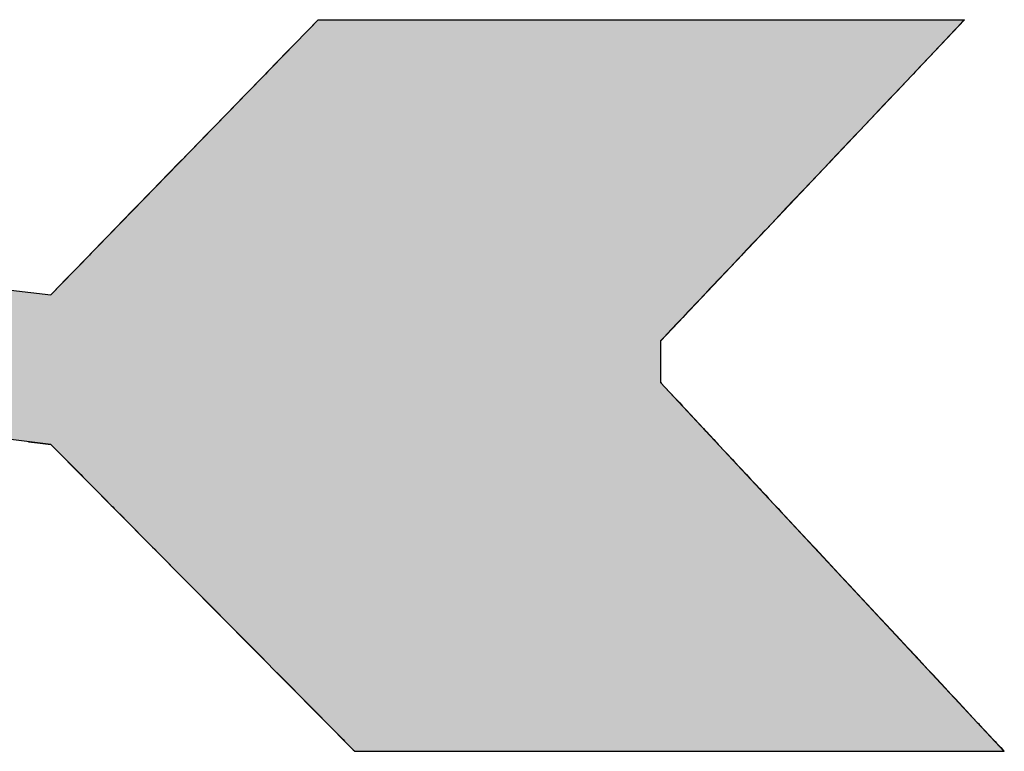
# Model space of a CAD drawing. Extents: x 85.2 to 97.4, y 23.1 to 30.3.
# Tile 24 of 43: x 89.0157 to 89.1271, y 29.296 to 29.3788. Entities that reach past the tile are written whole.
import ezdxf

# ---------------------------------------------------------------- set-up
doc = ezdxf.new("R2010")
doc.units = 0
doc.header["$LTSCALE"] = 0.5
doc.layers.get('0').update_dxf_attribs({"linetype": 'CONTINUOUS'})
doc.layers.add('DETAIL', color=2, linetype='CONTINUOUS')

# ---------------------------------------------------------------- blocks, each defined once
blk = doc.blocks.new('*U15')
at = {"layer": 'DETAIL', "linetype": 'CONTINUOUS'}
for p, q in [((89.04932, 29.37864), (89.04869, 29.37799)), ((89.04949, 29.37882), (89.04932, 29.37864)), ((89.04949, 29.37882), (89.12257, 29.37882)), ((89.1224, 29.37864), (89.12179, 29.37799)), ((89.12257, 29.37882), (89.1224, 29.37864)), ((89.04853, 29.37783), (89.04767, 29.37695)), ((89.04869, 29.37799), (89.04853, 29.37783)), ((89.12163, 29.37783), (89.1208, 29.37695)), ((89.12179, 29.37799), (89.12163, 29.37783)), ((89.04736, 29.37663), (89.04644, 29.37567)), ((89.04767, 29.37695), (89.04736, 29.37663)), ((89.1205, 29.37663), (89.1196, 29.37567)), ((89.1208, 29.37695), (89.1205, 29.37663)), ((89.046, 29.37522), (89.04381, 29.37297)), ((89.04644, 29.37567), (89.046, 29.37522)), ((89.11917, 29.37522), (89.11704, 29.37297)), ((89.1196, 29.37567), (89.11917, 29.37522)), ((89.04381, 29.37297), (89.04352, 29.37267)), ((89.11704, 29.37297), (89.11676, 29.37267)), ((89.04337, 29.37252), (89.04158, 29.37067)), ((89.04352, 29.37267), (89.04337, 29.37252)), ((89.11661, 29.37252), (89.11487, 29.37067)), ((89.11676, 29.37267), (89.11661, 29.37252)), ((89.04158, 29.37067), (89.04101, 29.37009)), ((89.11487, 29.37067), (89.11431, 29.37009)), ((89.04101, 29.37009), (89.03952, 29.36855)), ((89.11431, 29.37009), (89.11286, 29.36855)), ((89.03952, 29.36855), (89.03918, 29.3682)), ((89.11286, 29.36855), (89.11253, 29.3682)), ((89.03918, 29.3682), (89.03783, 29.36681)), ((89.11253, 29.3682), (89.11121, 29.36681)), ((89.03743, 29.3664), (89.03691, 29.36586)), ((89.03783, 29.36681), (89.03743, 29.3664)), ((89.11083, 29.3664), (89.11032, 29.36586)), ((89.11121, 29.36681), (89.11083, 29.3664)), ((89.03691, 29.36586), (89.03406, 29.36293)), ((89.11032, 29.36586), (89.10754, 29.36293)), ((89.03404, 29.36291), (89.03393, 29.3628)), ((89.03406, 29.36293), (89.03404, 29.36291)), ((89.10753, 29.36291), (89.10742, 29.3628)), ((89.10754, 29.36293), (89.10753, 29.36291)), ((89.03375, 29.36261), (89.03159, 29.36039)), ((89.03393, 29.3628), (89.03375, 29.36261)), ((89.10725, 29.36261), (89.10514, 29.36039)), ((89.10742, 29.3628), (89.10725, 29.36261)), ((89.03074, 29.35951), (89.02876, 29.35747)), ((89.03159, 29.36039), (89.03074, 29.35951)), ((89.10432, 29.35951), (89.10238, 29.35747)), ((89.10514, 29.36039), (89.10432, 29.35951)), ((89.02876, 29.35747), (89.02847, 29.35717)), ((89.10238, 29.35747), (89.1021, 29.35717)), ((89.02847, 29.35717), (89.02659, 29.35524)), ((89.1021, 29.35717), (89.10028, 29.35524)), ((89.02659, 29.35524), (89.0262, 29.35483)), ((89.10028, 29.35524), (89.09989, 29.35483)), ((89.02555, 29.35416), (89.02492, 29.35351)), ((89.02589, 29.35452), (89.02555, 29.35416)), ((89.0262, 29.35483), (89.02589, 29.35452)), ((89.09926, 29.35416), (89.09864, 29.35351)), ((89.09959, 29.35452), (89.09926, 29.35416)), ((89.09989, 29.35483), (89.09959, 29.35452)), ((89.02438, 29.35296), (89.02415, 29.35272)), ((89.02485, 29.35344), (89.02438, 29.35296)), ((89.02492, 29.35351), (89.02485, 29.35344)), ((89.09812, 29.35296), (89.09789, 29.35272)), ((89.09857, 29.35344), (89.09812, 29.35296)), ((89.09864, 29.35351), (89.09857, 29.35344)), ((89.0232, 29.35175), (89.02275, 29.35128)), ((89.02362, 29.35218), (89.0232, 29.35175)), ((89.02371, 29.35227), (89.02362, 29.35218)), ((89.02385, 29.35242), (89.02371, 29.35227)), ((89.02415, 29.35272), (89.02385, 29.35242)), ((89.09697, 29.35175), (89.09653, 29.35128)), ((89.09738, 29.35218), (89.09697, 29.35175)), ((89.09747, 29.35227), (89.09738, 29.35218)), ((89.09761, 29.35242), (89.09747, 29.35227)), ((89.09789, 29.35272), (89.09761, 29.35242)), ((89.02222, 29.35074), (89.02077, 29.34925)), ((89.02275, 29.35128), (89.02222, 29.35074)), ((89.09602, 29.35074), (89.09461, 29.34925)), ((89.09653, 29.35128), (89.09602, 29.35074)), ((89.02033, 29.34879), (89.01982, 29.34827)), ((89.02042, 29.34888), (89.02033, 29.34879)), ((89.02048, 29.34894), (89.02042, 29.34888)), ((89.02077, 29.34925), (89.02048, 29.34894)), ((89.09417, 29.34879), (89.09368, 29.34827)), ((89.09426, 29.34888), (89.09417, 29.34879)), ((89.09432, 29.34894), (89.09426, 29.34888)), ((89.09461, 29.34925), (89.09432, 29.34894)), ((89.01475, 29.34822), (89.01925, 29.34768)), ((89.01978, 29.34822), (89.01925, 29.34768)), ((89.01982, 29.34827), (89.01978, 29.34822)), ((89.09313, 29.34768), (89.09261, 29.34713)), ((89.09364, 29.34822), (89.09313, 29.34768)), ((89.09368, 29.34827), (89.09364, 29.34822)), ((89.09244, 29.34695), (89.09138, 29.34583)), ((89.09259, 29.34711), (89.09244, 29.34695)), ((89.09261, 29.34713), (89.09259, 29.34711)), ((89.09072, 29.34513), (89.09057, 29.34498)), ((89.091, 29.34543), (89.09072, 29.34513)), ((89.09138, 29.34583), (89.091, 29.34543)), ((89.09021, 29.34459), (89.08938, 29.34372)), ((89.09057, 29.34498), (89.09021, 29.34459)), ((89.08853, 29.34282), (89.08819, 29.34246)), ((89.08904, 29.34336), (89.08853, 29.34282)), ((89.08938, 29.34372), (89.08904, 29.34336)), ((89.08819, 29.34246), (89.08819, 29.34156)), ((89.08819, 29.34156), (89.08819, 29.34079)), ((89.08819, 29.34079), (89.08819, 29.34013)), ((89.08819, 29.34013), (89.08819, 29.33979)), ((89.08819, 29.33979), (89.08819, 29.3394)), ((89.08819, 29.3394), (89.08819, 29.33813)), ((89.08819, 29.33813), (89.08819, 29.33778)), ((89.08819, 29.33778), (89.08819, 29.33778)), ((89.08819, 29.33778), (89.08827, 29.3377)), ((89.08827, 29.3377), (89.08869, 29.33724)), ((89.08869, 29.33724), (89.08931, 29.33657)), ((89.08931, 29.33657), (89.08987, 29.33598)), ((89.08987, 29.33598), (89.09037, 29.33544)), ((89.09037, 29.33544), (89.0907, 29.33508)), ((89.0907, 29.33508), (89.0908, 29.33498)), ((89.0908, 29.33498), (89.0911, 29.33466)), ((89.0911, 29.33466), (89.09255, 29.3331)), ((89.09255, 29.3331), (89.09305, 29.33256)), ((89.09305, 29.33256), (89.09326, 29.33234)), ((89.09326, 29.33234), (89.09339, 29.3322)), ((89.09339, 29.3322), (89.09422, 29.3313)), ((89.01673, 29.33106), (89.01775, 29.33094)), ((89.01775, 29.33094), (89.01925, 29.33076)), ((89.01925, 29.33076), (89.01929, 29.33072)), ((89.01929, 29.33072), (89.02014, 29.32986)), ((89.09422, 29.3313), (89.09444, 29.33106)), ((89.09444, 29.33106), (89.09456, 29.33094)), ((89.09456, 29.33094), (89.09473, 29.33076)), ((89.09473, 29.33076), (89.09476, 29.33072)), ((89.09476, 29.33072), (89.09556, 29.32986)), ((89.02014, 29.32986), (89.02028, 29.32972)), ((89.02028, 29.32972), (89.02085, 29.32914)), ((89.09556, 29.32986), (89.0957, 29.32972)), ((89.0957, 29.32972), (89.09624, 29.32914)), ((89.02085, 29.32914), (89.02095, 29.32904)), ((89.02095, 29.32904), (89.02121, 29.32878)), ((89.02121, 29.32878), (89.02188, 29.32811)), ((89.09624, 29.32914), (89.09633, 29.32904)), ((89.09633, 29.32904), (89.09657, 29.32878)), ((89.09657, 29.32878), (89.0972, 29.32811)), ((89.02188, 29.32811), (89.02264, 29.32734)), ((89.02264, 29.32734), (89.02287, 29.3271)), ((89.0972, 29.32811), (89.09791, 29.32734)), ((89.09791, 29.32734), (89.09813, 29.3271)), ((89.02287, 29.3271), (89.02318, 29.32679)), ((89.02318, 29.32679), (89.02357, 29.32639)), ((89.02357, 29.32639), (89.02376, 29.32621)), ((89.02376, 29.32621), (89.02376, 29.3262)), ((89.02376, 29.3262), (89.02424, 29.32572)), ((89.09813, 29.3271), (89.09842, 29.32679)), ((89.09842, 29.32679), (89.09879, 29.32639)), ((89.09879, 29.32639), (89.09897, 29.32621)), ((89.09897, 29.32621), (89.09897, 29.3262)), ((89.09897, 29.3262), (89.09942, 29.32572)), ((89.02424, 29.32572), (89.02442, 29.32554)), ((89.02442, 29.32554), (89.02495, 29.325)), ((89.02495, 29.325), (89.02531, 29.32464)), ((89.09942, 29.32572), (89.09959, 29.32554)), ((89.09959, 29.32554), (89.10009, 29.325)), ((89.10009, 29.325), (89.10042, 29.32464)), ((89.02531, 29.32464), (89.02554, 29.32441)), ((89.02554, 29.32441), (89.02586, 29.32408)), ((89.02586, 29.32408), (89.02609, 29.32385)), ((89.10042, 29.32464), (89.10064, 29.32441)), ((89.10064, 29.32441), (89.10095, 29.32408)), ((89.10095, 29.32408), (89.10116, 29.32385)), ((89.02609, 29.32385), (89.02626, 29.32367)), ((89.02626, 29.32367), (89.02644, 29.32349)), ((89.02644, 29.32349), (89.02672, 29.32321)), ((89.02672, 29.32321), (89.02727, 29.32266)), ((89.10116, 29.32385), (89.10132, 29.32367)), ((89.10132, 29.32367), (89.10149, 29.32349)), ((89.10149, 29.32349), (89.10175, 29.32321)), ((89.10175, 29.32321), (89.10227, 29.32266)), ((89.02727, 29.32266), (89.02786, 29.32206)), ((89.02786, 29.32206), (89.02834, 29.32158)), ((89.10227, 29.32266), (89.10283, 29.32206)), ((89.10283, 29.32206), (89.10327, 29.32158)), ((89.02834, 29.32158), (89.02997, 29.31993)), ((89.10327, 29.32158), (89.10481, 29.31993)), ((89.02997, 29.31993), (89.03076, 29.31913)), ((89.10481, 29.31993), (89.10556, 29.31913)), ((89.03076, 29.31913), (89.03101, 29.31888)), ((89.03101, 29.31888), (89.03136, 29.31852)), ((89.03136, 29.31852), (89.03424, 29.31561)), ((89.10556, 29.31913), (89.10579, 29.31888)), ((89.10579, 29.31888), (89.10612, 29.31852)), ((89.10612, 29.31852), (89.10883, 29.31561)), ((89.03424, 29.31561), (89.0351, 29.31475)), ((89.10883, 29.31561), (89.10964, 29.31475)), ((89.0351, 29.31475), (89.03546, 29.31438)), ((89.03546, 29.31438), (89.03821, 29.31161)), ((89.10964, 29.31475), (89.10998, 29.31438)), ((89.10998, 29.31438), (89.11256, 29.31161)), ((89.03821, 29.31161), (89.03867, 29.31114)), ((89.03867, 29.31114), (89.03879, 29.31101)), ((89.03879, 29.31101), (89.04063, 29.30916)), ((89.11256, 29.31161), (89.11299, 29.31114)), ((89.11299, 29.31114), (89.11311, 29.31101)), ((89.11311, 29.31101), (89.11484, 29.30916)), ((89.04063, 29.30916), (89.04205, 29.30772)), ((89.11484, 29.30916), (89.11618, 29.30772)), ((89.04205, 29.30772), (89.04216, 29.30761)), ((89.04216, 29.30761), (89.04299, 29.30677)), ((89.11618, 29.30772), (89.11628, 29.30761)), ((89.11628, 29.30761), (89.11706, 29.30677)), ((89.04299, 29.30677), (89.04449, 29.30526)), ((89.11706, 29.30677), (89.11847, 29.30526)), ((89.04449, 29.30526), (89.04503, 29.30471)), ((89.11847, 29.30526), (89.11898, 29.30471)), ((89.04503, 29.30471), (89.04653, 29.30319)), ((89.11898, 29.30471), (89.12039, 29.30319)), ((89.04653, 29.30319), (89.04722, 29.3025)), ((89.12039, 29.30319), (89.12104, 29.3025)), ((89.04722, 29.3025), (89.04757, 29.30214)), ((89.04757, 29.30214), (89.04775, 29.30196)), ((89.04775, 29.30196), (89.04951, 29.30019)), ((89.12104, 29.3025), (89.12137, 29.30214)), ((89.12137, 29.30214), (89.12154, 29.30196)), ((89.12154, 29.30196), (89.12319, 29.30019)), ((89.04951, 29.30019), (89.05039, 29.2993)), ((89.12319, 29.30019), (89.12402, 29.2993)), ((89.05039, 29.2993), (89.05052, 29.29916)), ((89.05052, 29.29916), (89.05062, 29.29906)), ((89.05062, 29.29906), (89.05185, 29.29782)), ((89.12402, 29.2993), (89.12415, 29.29916)), ((89.12415, 29.29916), (89.12424, 29.29906)), ((89.12424, 29.29906), (89.1254, 29.29782)), ((89.05185, 29.29782), (89.05231, 29.29736)), ((89.05231, 29.29736), (89.05248, 29.29718)), ((89.05248, 29.29718), (89.05252, 29.29714)), ((89.1254, 29.29782), (89.12582, 29.29736)), ((89.12582, 29.29736), (89.12599, 29.29718)), ((89.12599, 29.29718), (89.12603, 29.29714)), ((89.05252, 29.29714), (89.0527, 29.29696)), ((89.0527, 29.29696), (89.0532, 29.29646)), ((89.0532, 29.29646), (89.05345, 29.2962)), ((89.05345, 29.2962), (89.05363, 29.29602)), ((89.12603, 29.29714), (89.1262, 29.29696)), ((89.1262, 29.29696), (89.12666, 29.29646)), ((89.12666, 29.29646), (89.1269, 29.2962)), ((89.1269, 29.2962), (89.12707, 29.29602)), ((89.05363, 29.29602), (89.12707, 29.29602))]:
    blk.add_line(p, q, dxfattribs=at)
for points in [[(89.04932, 29.37864), (89.04869, 29.37799), (89.12179, 29.37799)], [(89.04949, 29.37882), (89.04932, 29.37864), (89.1224, 29.37864)], [(89.04949, 29.37882), (89.04949, 29.37882), (89.12257, 29.37882)], [(89.04853, 29.37783), (89.04767, 29.37695), (89.1208, 29.37695)], [(89.04869, 29.37799), (89.04853, 29.37783), (89.12163, 29.37783)], [(89.04736, 29.37663), (89.04644, 29.37567), (89.1196, 29.37567)], [(89.04767, 29.37695), (89.04736, 29.37663), (89.1205, 29.37663)], [(89.046, 29.37522), (89.04381, 29.37297), (89.11704, 29.37297)], [(89.04644, 29.37567), (89.046, 29.37522), (89.11917, 29.37522)], [(89.04381, 29.37297), (89.04352, 29.37267), (89.11676, 29.37267)], [(89.04337, 29.37252), (89.04158, 29.37067), (89.11487, 29.37067)], [(89.04352, 29.37267), (89.04337, 29.37252), (89.11661, 29.37252)], [(89.04158, 29.37067), (89.04101, 29.37009), (89.11431, 29.37009)], [(89.04101, 29.37009), (89.03952, 29.36855), (89.11286, 29.36855)], [(89.03952, 29.36855), (89.03918, 29.3682), (89.11253, 29.3682)], [(89.03918, 29.3682), (89.03783, 29.36681), (89.11121, 29.36681)], [(89.03743, 29.3664), (89.03691, 29.36586), (89.11032, 29.36586)], [(89.03783, 29.36681), (89.03743, 29.3664), (89.11083, 29.3664)], [(89.03691, 29.36586), (89.03406, 29.36293), (89.10754, 29.36293)], [(89.03404, 29.36291), (89.03393, 29.3628), (89.10742, 29.3628)], [(89.03406, 29.36293), (89.03404, 29.36291), (89.10753, 29.36291)], [(89.03375, 29.36261), (89.03159, 29.36039), (89.10514, 29.36039)], [(89.03393, 29.3628), (89.03375, 29.36261), (89.10725, 29.36261)], [(89.03074, 29.35951), (89.02876, 29.35747), (89.10238, 29.35747)], [(89.03159, 29.36039), (89.03074, 29.35951), (89.10432, 29.35951)], [(89.02876, 29.35747), (89.02847, 29.35717), (89.1021, 29.35717)], [(89.02847, 29.35717), (89.02659, 29.35524), (89.10028, 29.35524)], [(89.02659, 29.35524), (89.0262, 29.35483), (89.09989, 29.35483)], [(89.02555, 29.35416), (89.02492, 29.35351), (89.09864, 29.35351)], [(89.02589, 29.35452), (89.02555, 29.35416), (89.09926, 29.35416)], [(89.0262, 29.35483), (89.02589, 29.35452), (89.09959, 29.35452)], [(89.02438, 29.35296), (89.02415, 29.35272), (89.09789, 29.35272)], [(89.02485, 29.35344), (89.02438, 29.35296), (89.09812, 29.35296)], [(89.02492, 29.35351), (89.02485, 29.35344), (89.09857, 29.35344)], [(89.0232, 29.35175), (89.02275, 29.35128), (89.09653, 29.35128)], [(89.02362, 29.35218), (89.0232, 29.35175), (89.09697, 29.35175)], [(89.02371, 29.35227), (89.02362, 29.35218), (89.09738, 29.35218)], [(89.02385, 29.35242), (89.02371, 29.35227), (89.09747, 29.35227)], [(89.02415, 29.35272), (89.02385, 29.35242), (89.09761, 29.35242)], [(89.02222, 29.35074), (89.02077, 29.34925), (89.09461, 29.34925)], [(89.02275, 29.35128), (89.02222, 29.35074), (89.09602, 29.35074)], [(89.02033, 29.34879), (89.01982, 29.34827), (89.09368, 29.34827)], [(89.02042, 29.34888), (89.02033, 29.34879), (89.09417, 29.34879)], [(89.02048, 29.34894), (89.02042, 29.34888), (89.09426, 29.34888)], [(89.02077, 29.34925), (89.02048, 29.34894), (89.09432, 29.34894)], [(88.94689, 29.34822), (88.94689, 29.34768), (89.01925, 29.34768)], [(88.94689, 29.34768), (88.94689, 29.34713), (89.09261, 29.34713)], [(89.01978, 29.34822), (89.01925, 29.34768), (89.09313, 29.34768)], [(89.01982, 29.34827), (89.01978, 29.34822), (89.09364, 29.34822)], [(88.94689, 29.34713), (88.94689, 29.34711), (89.09259, 29.34711)], [(88.94689, 29.34711), (88.94689, 29.34695), (89.09244, 29.34695)], [(88.94689, 29.34695), (88.94689, 29.34583), (89.09138, 29.34583)], [(88.94689, 29.34583), (88.94689, 29.34543), (89.091, 29.34543)], [(88.94689, 29.34543), (88.94689, 29.34513), (89.09072, 29.34513)], [(88.94689, 29.34513), (88.94689, 29.34498), (89.09057, 29.34498)], [(88.94689, 29.34498), (88.94689, 29.34459), (89.09021, 29.34459)], [(88.94689, 29.34459), (88.94689, 29.34372), (89.08938, 29.34372)], [(88.94689, 29.34372), (88.94689, 29.34336), (89.08904, 29.34336)], [(88.94689, 29.34336), (88.94689, 29.34282), (89.08853, 29.34282)], [(88.94689, 29.34282), (88.94689, 29.34246), (89.08819, 29.34246)], [(88.94689, 29.34246), (88.94689, 29.34156), (89.08819, 29.34156)], [(88.94689, 29.34156), (88.94689, 29.34079), (89.08819, 29.34079)], [(88.94689, 29.34079), (88.94689, 29.34013), (89.08819, 29.34013)], [(88.94689, 29.34013), (88.94689, 29.33979), (89.08819, 29.33979)], [(88.94689, 29.33979), (88.94689, 29.3394), (89.08819, 29.3394)], [(88.94689, 29.3394), (88.94689, 29.33813), (89.08819, 29.33813)], [(88.94689, 29.33813), (88.94689, 29.33778), (89.08819, 29.33778)], [(88.94689, 29.33778), (88.94689, 29.33778), (89.08819, 29.33778)], [(88.94689, 29.33778), (88.94689, 29.3377), (89.08827, 29.3377)], [(88.94689, 29.3377), (88.94689, 29.33724), (89.08869, 29.33724)], [(88.94689, 29.33724), (88.94689, 29.33657), (89.08931, 29.33657)], [(88.94689, 29.33657), (88.94689, 29.33598), (89.08987, 29.33598)], [(88.94689, 29.33598), (88.94689, 29.33544), (89.09037, 29.33544)], [(88.94689, 29.33544), (88.94689, 29.33508), (89.0907, 29.33508)], [(88.94689, 29.33508), (88.94689, 29.33498), (89.0908, 29.33498)], [(88.94689, 29.33498), (88.94689, 29.33466), (89.0911, 29.33466)], [(88.94689, 29.33466), (88.94689, 29.3331), (89.09255, 29.3331)], [(88.94689, 29.3331), (88.94689, 29.33256), (89.09305, 29.33256)], [(88.94689, 29.33256), (88.94689, 29.33234), (89.09326, 29.33234)], [(88.94689, 29.33234), (88.94689, 29.3322), (89.09339, 29.3322)], [(88.94689, 29.3322), (88.94689, 29.3313), (89.09422, 29.3313)], [(89.01475, 29.3313), (89.01673, 29.33106), (89.09444, 29.33106)], [(89.01673, 29.33106), (89.01775, 29.33094), (89.09456, 29.33094)], [(89.01775, 29.33094), (89.01925, 29.33076), (89.09473, 29.33076)], [(89.01925, 29.33076), (89.01929, 29.33072), (89.09476, 29.33072)], [(89.01929, 29.33072), (89.02014, 29.32986), (89.09556, 29.32986)], [(89.02014, 29.32986), (89.02028, 29.32972), (89.0957, 29.32972)], [(89.02028, 29.32972), (89.02085, 29.32914), (89.09624, 29.32914)], [(89.02085, 29.32914), (89.02095, 29.32904), (89.09633, 29.32904)], [(89.02095, 29.32904), (89.02121, 29.32878), (89.09657, 29.32878)], [(89.02121, 29.32878), (89.02188, 29.32811), (89.0972, 29.32811)], [(89.02188, 29.32811), (89.02264, 29.32734), (89.09791, 29.32734)], [(89.02264, 29.32734), (89.02287, 29.3271), (89.09813, 29.3271)], [(89.02287, 29.3271), (89.02318, 29.32679), (89.09842, 29.32679)], [(89.02318, 29.32679), (89.02357, 29.32639), (89.09879, 29.32639)], [(89.02357, 29.32639), (89.02376, 29.32621), (89.09897, 29.32621)], [(89.02376, 29.32621), (89.02376, 29.3262), (89.09897, 29.3262)], [(89.02376, 29.3262), (89.02424, 29.32572), (89.09942, 29.32572)], [(89.02424, 29.32572), (89.02442, 29.32554), (89.09959, 29.32554)], [(89.02442, 29.32554), (89.02495, 29.325), (89.10009, 29.325)], [(89.02495, 29.325), (89.02531, 29.32464), (89.10042, 29.32464)], [(89.02531, 29.32464), (89.02554, 29.32441), (89.10064, 29.32441)], [(89.02554, 29.32441), (89.02586, 29.32408), (89.10095, 29.32408)], [(89.02586, 29.32408), (89.02609, 29.32385), (89.10116, 29.32385)], [(89.02609, 29.32385), (89.02626, 29.32367), (89.10132, 29.32367)], [(89.02626, 29.32367), (89.02644, 29.32349), (89.10149, 29.32349)], [(89.02644, 29.32349), (89.02672, 29.32321), (89.10175, 29.32321)], [(89.02672, 29.32321), (89.02727, 29.32266), (89.10227, 29.32266)], [(89.02727, 29.32266), (89.02786, 29.32206), (89.10283, 29.32206)], [(89.02786, 29.32206), (89.02834, 29.32158), (89.10327, 29.32158)], [(89.02834, 29.32158), (89.02997, 29.31993), (89.10481, 29.31993)], [(89.02997, 29.31993), (89.03076, 29.31913), (89.10556, 29.31913)], [(89.03076, 29.31913), (89.03101, 29.31888), (89.10579, 29.31888)], [(89.03101, 29.31888), (89.03136, 29.31852), (89.10612, 29.31852)], [(89.03136, 29.31852), (89.03424, 29.31561), (89.10883, 29.31561)], [(89.03424, 29.31561), (89.0351, 29.31475), (89.10964, 29.31475)], [(89.0351, 29.31475), (89.03546, 29.31438), (89.10998, 29.31438)], [(89.03546, 29.31438), (89.03821, 29.31161), (89.11256, 29.31161)], [(89.03821, 29.31161), (89.03867, 29.31114), (89.11299, 29.31114)], [(89.03867, 29.31114), (89.03879, 29.31101), (89.11311, 29.31101)], [(89.03879, 29.31101), (89.04063, 29.30916), (89.11484, 29.30916)], [(89.04063, 29.30916), (89.04205, 29.30772), (89.11618, 29.30772)], [(89.04205, 29.30772), (89.04216, 29.30761), (89.11628, 29.30761)], [(89.04216, 29.30761), (89.04299, 29.30677), (89.11706, 29.30677)], [(89.04299, 29.30677), (89.04449, 29.30526), (89.11847, 29.30526)], [(89.04449, 29.30526), (89.04503, 29.30471), (89.11898, 29.30471)], [(89.04503, 29.30471), (89.04653, 29.30319), (89.12039, 29.30319)], [(89.04653, 29.30319), (89.04722, 29.3025), (89.12104, 29.3025)], [(89.04722, 29.3025), (89.04757, 29.30214), (89.12137, 29.30214)], [(89.04757, 29.30214), (89.04775, 29.30196), (89.12154, 29.30196)], [(89.04775, 29.30196), (89.04951, 29.30019), (89.12319, 29.30019)], [(89.04951, 29.30019), (89.05039, 29.2993), (89.12402, 29.2993)], [(89.05039, 29.2993), (89.05052, 29.29916), (89.12415, 29.29916)], [(89.05052, 29.29916), (89.05062, 29.29906), (89.12424, 29.29906)], [(89.05062, 29.29906), (89.05185, 29.29782), (89.1254, 29.29782)], [(89.05185, 29.29782), (89.05231, 29.29736), (89.12582, 29.29736)], [(89.05231, 29.29736), (89.05248, 29.29718), (89.12599, 29.29718)], [(89.05248, 29.29718), (89.05252, 29.29714), (89.12603, 29.29714)], [(89.05252, 29.29714), (89.0527, 29.29696), (89.1262, 29.29696)], [(89.0527, 29.29696), (89.0532, 29.29646), (89.12666, 29.29646)], [(89.0532, 29.29646), (89.05345, 29.2962), (89.1269, 29.2962)], [(89.05345, 29.2962), (89.05363, 29.29602), (89.12707, 29.29602)], [(89.05363, 29.29602), (89.05363, 29.29602), (89.12707, 29.29602)]]:
    blk.add_solid(points, dxfattribs=at)
at = {"layer": 'DETAIL', "linetype": 'CONTINUOUS', "extrusion": (0, 0, -1)}
for points in [[(-89.04932, 29.37864), (-89.1224, 29.37864), (-89.12179, 29.37799)], [(-89.04949, 29.37882), (-89.12257, 29.37882), (-89.1224, 29.37864)], [(-89.04853, 29.37783), (-89.12163, 29.37783), (-89.1208, 29.37695)], [(-89.04869, 29.37799), (-89.12179, 29.37799), (-89.12163, 29.37783)], [(-89.04736, 29.37663), (-89.1205, 29.37663), (-89.1196, 29.37567)], [(-89.04767, 29.37695), (-89.1208, 29.37695), (-89.1205, 29.37663)], [(-89.046, 29.37522), (-89.11917, 29.37522), (-89.11704, 29.37297)], [(-89.04644, 29.37567), (-89.1196, 29.37567), (-89.11917, 29.37522)], [(-89.04381, 29.37297), (-89.11704, 29.37297), (-89.11676, 29.37267)], [(-89.04337, 29.37252), (-89.11661, 29.37252), (-89.11487, 29.37067)], [(-89.04352, 29.37267), (-89.11676, 29.37267), (-89.11661, 29.37252)], [(-89.04158, 29.37067), (-89.11487, 29.37067), (-89.11431, 29.37009)], [(-89.04101, 29.37009), (-89.11431, 29.37009), (-89.11286, 29.36855)], [(-89.03952, 29.36855), (-89.11286, 29.36855), (-89.11253, 29.3682)], [(-89.03918, 29.3682), (-89.11253, 29.3682), (-89.11121, 29.36681)], [(-89.03743, 29.3664), (-89.11083, 29.3664), (-89.11032, 29.36586)], [(-89.03783, 29.36681), (-89.11121, 29.36681), (-89.11083, 29.3664)], [(-89.03691, 29.36586), (-89.11032, 29.36586), (-89.10754, 29.36293)], [(-89.03404, 29.36291), (-89.10753, 29.36291), (-89.10742, 29.3628)], [(-89.03406, 29.36293), (-89.10754, 29.36293), (-89.10753, 29.36291)], [(-89.03375, 29.36261), (-89.10725, 29.36261), (-89.10514, 29.36039)], [(-89.03393, 29.3628), (-89.10742, 29.3628), (-89.10725, 29.36261)], [(-89.03074, 29.35951), (-89.10432, 29.35951), (-89.10238, 29.35747)], [(-89.03159, 29.36039), (-89.10514, 29.36039), (-89.10432, 29.35951)], [(-89.02876, 29.35747), (-89.10238, 29.35747), (-89.1021, 29.35717)], [(-89.02847, 29.35717), (-89.1021, 29.35717), (-89.10028, 29.35524)], [(-89.02659, 29.35524), (-89.10028, 29.35524), (-89.09989, 29.35483)], [(-89.02555, 29.35416), (-89.09926, 29.35416), (-89.09864, 29.35351)], [(-89.02589, 29.35452), (-89.09959, 29.35452), (-89.09926, 29.35416)], [(-89.0262, 29.35483), (-89.09989, 29.35483), (-89.09959, 29.35452)], [(-89.02438, 29.35296), (-89.09812, 29.35296), (-89.09789, 29.35272)], [(-89.02485, 29.35344), (-89.09857, 29.35344), (-89.09812, 29.35296)], [(-89.02492, 29.35351), (-89.09864, 29.35351), (-89.09857, 29.35344)], [(-89.0232, 29.35175), (-89.09697, 29.35175), (-89.09653, 29.35128)], [(-89.02362, 29.35218), (-89.09738, 29.35218), (-89.09697, 29.35175)], [(-89.02371, 29.35227), (-89.09747, 29.35227), (-89.09738, 29.35218)], [(-89.02385, 29.35242), (-89.09761, 29.35242), (-89.09747, 29.35227)], [(-89.02415, 29.35272), (-89.09789, 29.35272), (-89.09761, 29.35242)], [(-89.02222, 29.35074), (-89.09602, 29.35074), (-89.09461, 29.34925)], [(-89.02275, 29.35128), (-89.09653, 29.35128), (-89.09602, 29.35074)], [(-89.02033, 29.34879), (-89.09417, 29.34879), (-89.09368, 29.34827)], [(-89.02042, 29.34888), (-89.09426, 29.34888), (-89.09417, 29.34879)], [(-89.02048, 29.34894), (-89.09432, 29.34894), (-89.09426, 29.34888)], [(-89.02077, 29.34925), (-89.09461, 29.34925), (-89.09432, 29.34894)], [(-88.94689, 29.34822), (-89.01475, 29.34822), (-89.01925, 29.34768)], [(-88.94689, 29.34768), (-89.09313, 29.34768), (-89.09261, 29.34713)], [(-89.01978, 29.34822), (-89.09364, 29.34822), (-89.09313, 29.34768)], [(-89.01982, 29.34827), (-89.09368, 29.34827), (-89.09364, 29.34822)], [(-88.94689, 29.34713), (-89.09261, 29.34713), (-89.09259, 29.34711)], [(-88.94689, 29.34711), (-89.09259, 29.34711), (-89.09244, 29.34695)], [(-88.94689, 29.34695), (-89.09244, 29.34695), (-89.09138, 29.34583)], [(-88.94689, 29.34583), (-89.09138, 29.34583), (-89.091, 29.34543)], [(-88.94689, 29.34543), (-89.091, 29.34543), (-89.09072, 29.34513)], [(-88.94689, 29.34513), (-89.09072, 29.34513), (-89.09057, 29.34498)], [(-88.94689, 29.34498), (-89.09057, 29.34498), (-89.09021, 29.34459)], [(-88.94689, 29.34459), (-89.09021, 29.34459), (-89.08938, 29.34372)], [(-88.94689, 29.34372), (-89.08938, 29.34372), (-89.08904, 29.34336)], [(-88.94689, 29.34336), (-89.08904, 29.34336), (-89.08853, 29.34282)], [(-88.94689, 29.34282), (-89.08853, 29.34282), (-89.08819, 29.34246)], [(-88.94689, 29.34246), (-89.08819, 29.34246), (-89.08819, 29.34156)], [(-88.94689, 29.34156), (-89.08819, 29.34156), (-89.08819, 29.34079)], [(-88.94689, 29.34079), (-89.08819, 29.34079), (-89.08819, 29.34013)], [(-88.94689, 29.34013), (-89.08819, 29.34013), (-89.08819, 29.33979)], [(-88.94689, 29.33979), (-89.08819, 29.33979), (-89.08819, 29.3394)], [(-88.94689, 29.3394), (-89.08819, 29.3394), (-89.08819, 29.33813)], [(-88.94689, 29.33813), (-89.08819, 29.33813), (-89.08819, 29.33778)], [(-88.94689, 29.33778), (-89.08819, 29.33778), (-89.08819, 29.33778)], [(-88.94689, 29.33778), (-89.08819, 29.33778), (-89.08827, 29.3377)], [(-88.94689, 29.3377), (-89.08827, 29.3377), (-89.08869, 29.33724)], [(-88.94689, 29.33724), (-89.08869, 29.33724), (-89.08931, 29.33657)], [(-88.94689, 29.33657), (-89.08931, 29.33657), (-89.08987, 29.33598)], [(-88.94689, 29.33598), (-89.08987, 29.33598), (-89.09037, 29.33544)], [(-88.94689, 29.33544), (-89.09037, 29.33544), (-89.0907, 29.33508)], [(-88.94689, 29.33508), (-89.0907, 29.33508), (-89.0908, 29.33498)], [(-88.94689, 29.33498), (-89.0908, 29.33498), (-89.0911, 29.33466)], [(-88.94689, 29.33466), (-89.0911, 29.33466), (-89.09255, 29.3331)], [(-88.94689, 29.3331), (-89.09255, 29.3331), (-89.09305, 29.33256)], [(-88.94689, 29.33256), (-89.09305, 29.33256), (-89.09326, 29.33234)], [(-88.94689, 29.33234), (-89.09326, 29.33234), (-89.09339, 29.3322)], [(-88.94689, 29.3322), (-89.09339, 29.3322), (-89.09422, 29.3313)], [(-89.01475, 29.3313), (-89.09422, 29.3313), (-89.09444, 29.33106)], [(-89.01673, 29.33106), (-89.09444, 29.33106), (-89.09456, 29.33094)], [(-89.01775, 29.33094), (-89.09456, 29.33094), (-89.09473, 29.33076)], [(-89.01925, 29.33076), (-89.09473, 29.33076), (-89.09476, 29.33072)], [(-89.01929, 29.33072), (-89.09476, 29.33072), (-89.09556, 29.32986)], [(-89.02014, 29.32986), (-89.09556, 29.32986), (-89.0957, 29.32972)], [(-89.02028, 29.32972), (-89.0957, 29.32972), (-89.09624, 29.32914)], [(-89.02085, 29.32914), (-89.09624, 29.32914), (-89.09633, 29.32904)], [(-89.02095, 29.32904), (-89.09633, 29.32904), (-89.09657, 29.32878)], [(-89.02121, 29.32878), (-89.09657, 29.32878), (-89.0972, 29.32811)], [(-89.02188, 29.32811), (-89.0972, 29.32811), (-89.09791, 29.32734)], [(-89.02264, 29.32734), (-89.09791, 29.32734), (-89.09813, 29.3271)], [(-89.02287, 29.3271), (-89.09813, 29.3271), (-89.09842, 29.32679)], [(-89.02318, 29.32679), (-89.09842, 29.32679), (-89.09879, 29.32639)], [(-89.02357, 29.32639), (-89.09879, 29.32639), (-89.09897, 29.32621)], [(-89.02376, 29.32621), (-89.09897, 29.32621), (-89.09897, 29.3262)], [(-89.02376, 29.3262), (-89.09897, 29.3262), (-89.09942, 29.32572)], [(-89.02424, 29.32572), (-89.09942, 29.32572), (-89.09959, 29.32554)], [(-89.02442, 29.32554), (-89.09959, 29.32554), (-89.10009, 29.325)], [(-89.02495, 29.325), (-89.10009, 29.325), (-89.10042, 29.32464)], [(-89.02531, 29.32464), (-89.10042, 29.32464), (-89.10064, 29.32441)], [(-89.02554, 29.32441), (-89.10064, 29.32441), (-89.10095, 29.32408)], [(-89.02586, 29.32408), (-89.10095, 29.32408), (-89.10116, 29.32385)], [(-89.02609, 29.32385), (-89.10116, 29.32385), (-89.10132, 29.32367)], [(-89.02626, 29.32367), (-89.10132, 29.32367), (-89.10149, 29.32349)], [(-89.02644, 29.32349), (-89.10149, 29.32349), (-89.10175, 29.32321)], [(-89.02672, 29.32321), (-89.10175, 29.32321), (-89.10227, 29.32266)], [(-89.02727, 29.32266), (-89.10227, 29.32266), (-89.10283, 29.32206)], [(-89.02786, 29.32206), (-89.10283, 29.32206), (-89.10327, 29.32158)], [(-89.02834, 29.32158), (-89.10327, 29.32158), (-89.10481, 29.31993)], [(-89.02997, 29.31993), (-89.10481, 29.31993), (-89.10556, 29.31913)], [(-89.03076, 29.31913), (-89.10556, 29.31913), (-89.10579, 29.31888)], [(-89.03101, 29.31888), (-89.10579, 29.31888), (-89.10612, 29.31852)], [(-89.03136, 29.31852), (-89.10612, 29.31852), (-89.10883, 29.31561)], [(-89.03424, 29.31561), (-89.10883, 29.31561), (-89.10964, 29.31475)], [(-89.0351, 29.31475), (-89.10964, 29.31475), (-89.10998, 29.31438)], [(-89.03546, 29.31438), (-89.10998, 29.31438), (-89.11256, 29.31161)], [(-89.03821, 29.31161), (-89.11256, 29.31161), (-89.11299, 29.31114)], [(-89.03867, 29.31114), (-89.11299, 29.31114), (-89.11311, 29.31101)], [(-89.03879, 29.31101), (-89.11311, 29.31101), (-89.11484, 29.30916)], [(-89.04063, 29.30916), (-89.11484, 29.30916), (-89.11618, 29.30772)], [(-89.04205, 29.30772), (-89.11618, 29.30772), (-89.11628, 29.30761)], [(-89.04216, 29.30761), (-89.11628, 29.30761), (-89.11706, 29.30677)], [(-89.04299, 29.30677), (-89.11706, 29.30677), (-89.11847, 29.30526)], [(-89.04449, 29.30526), (-89.11847, 29.30526), (-89.11898, 29.30471)], [(-89.04503, 29.30471), (-89.11898, 29.30471), (-89.12039, 29.30319)], [(-89.04653, 29.30319), (-89.12039, 29.30319), (-89.12104, 29.3025)], [(-89.04722, 29.3025), (-89.12104, 29.3025), (-89.12137, 29.30214)], [(-89.04757, 29.30214), (-89.12137, 29.30214), (-89.12154, 29.30196)], [(-89.04775, 29.30196), (-89.12154, 29.30196), (-89.12319, 29.30019)], [(-89.04951, 29.30019), (-89.12319, 29.30019), (-89.12402, 29.2993)], [(-89.05039, 29.2993), (-89.12402, 29.2993), (-89.12415, 29.29916)], [(-89.05052, 29.29916), (-89.12415, 29.29916), (-89.12424, 29.29906)], [(-89.05062, 29.29906), (-89.12424, 29.29906), (-89.1254, 29.29782)], [(-89.05185, 29.29782), (-89.1254, 29.29782), (-89.12582, 29.29736)], [(-89.05231, 29.29736), (-89.12582, 29.29736), (-89.12599, 29.29718)], [(-89.05248, 29.29718), (-89.12599, 29.29718), (-89.12603, 29.29714)], [(-89.05252, 29.29714), (-89.12603, 29.29714), (-89.1262, 29.29696)], [(-89.0527, 29.29696), (-89.1262, 29.29696), (-89.12666, 29.29646)], [(-89.0532, 29.29646), (-89.12666, 29.29646), (-89.1269, 29.2962)], [(-89.05345, 29.2962), (-89.1269, 29.2962), (-89.12707, 29.29602)]]:
    blk.add_solid(points, dxfattribs=at)
blk = doc.blocks.new('TURCK1')
at = {"color": 2, "linetype": 'CONTINUOUS'}
blk.add_lwpolyline([(3.05389, 0.51725), (2.64589, 0.51725), (2.45489, 0.71025), (2.42989, 0.71325), (2.42989, 0.51725), (2.05289, 0.51725), (2.05289, 0.97725), (2.42989, 0.97725), (2.42989, 0.80725), (2.45489, 0.80425), (2.62289, 0.97725), (3.02889, 0.97725), (2.83789, 0.77525), (2.83789, 0.74925)], close=True, dxfattribs=at)

msp = doc.modelspace()

# ---------------------------------------------------------------- block references
at = {"layer": 'DETAIL', "linetype": 'CONTINUOUS'}
msp.add_blockref('*U15', (0, 0), dxfattribs=at)
at = {"layer": 'DETAIL', "xscale": 0.1799999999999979, "yscale": 0.1799999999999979, "zscale": 0.1799999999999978}
msp.add_blockref('TURCK1', (88.57737, 29.20291), dxfattribs=at)

doc.saveas('drawing.dxf')
